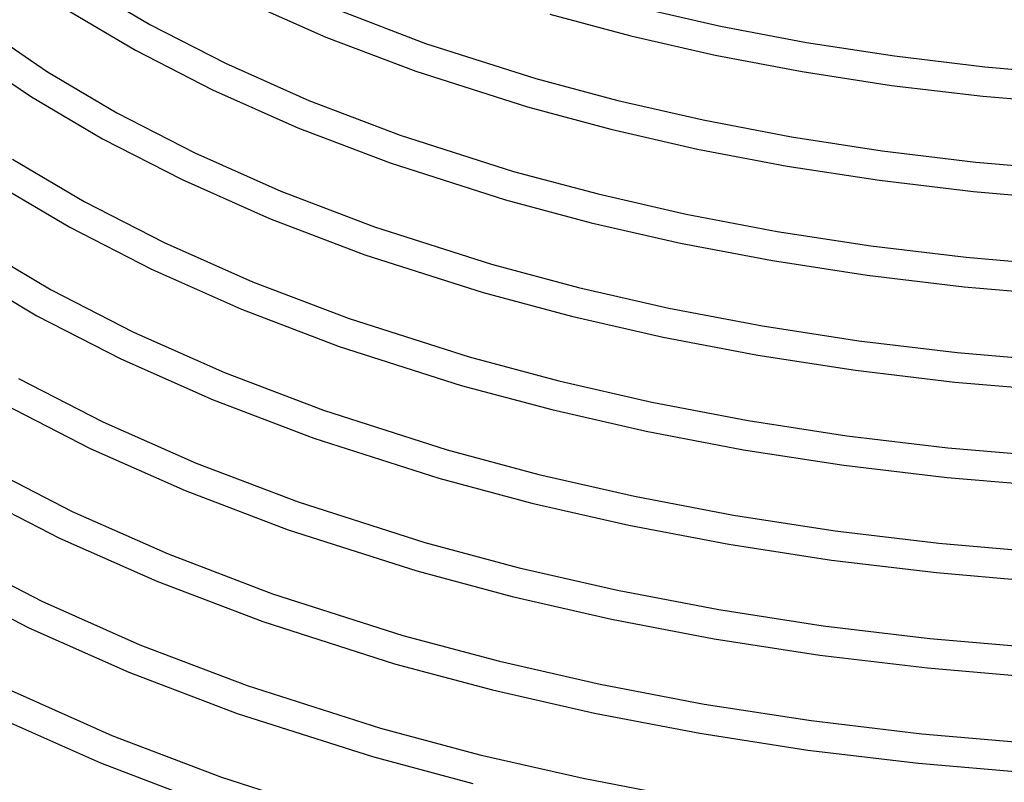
# Model space of a CAD drawing. Header units: millimetres. Extents: x -305 to 305, y -173 to 291.
# Tile 24 of 95: x -169 to -36, y -9 to 94. Entities that reach past the tile are written whole.
import ezdxf

# ---------------------------------------------------------------- set-up
doc = ezdxf.new("R2010")
doc.units = ezdxf.units.MM
doc.layers.add('THICK', color=7, linetype='Continuous')

msp = doc.modelspace()

# ---------------------------------------------------------------- linework, layer by layer
at = {"layer": 'THICK'}
for p, q in [((-160.84, 99.09), (-151.71, 93.68)), ((-139.05, 96.94), (-127.86, 91.98)), ((-85.66, 96.03), (-74.42, 93.46)), ((-162.98, 95.71), (-153.64, 90.18)), ((-126.34, 95.68), (-114.37, 91.12)), ((-97.55, 95.07), (-86.59, 92.14)), ((-151.71, 93.68), (-141.47, 88.43)), ((-74.42, 93.46), (-62.8, 91.25)), ((-174.05, 93.07), (-165.55, 87.27)), ((-127.86, 91.98), (-115.7, 87.35)), ((-86.59, 92.14), (-75.18, 89.54)), ((-114.37, 91.12), (-99.45, 86.36)), ((-62.8, 91.25), (-50.86, 89.41)), ((-153.64, 90.18), (-143.2, 84.82)), ((-75.18, 89.54), (-63.39, 87.29)), ((-50.86, 89.41), (-38.65, 87.95)), ((-141.47, 88.43), (-130.16, 83.41)), ((-173.71, 87.91), (-167.7, 83.9)), ((-165.55, 87.27), (-156.16, 81.71)), ((-115.7, 87.35), (-100.55, 82.52)), ((-63.39, 87.29), (-51.27, 85.43)), ((-38.65, 87.95), (-26.25, 86.9)), ((-99.45, 86.36), (-88.34, 83.38)), ((-51.27, 85.43), (-38.9, 83.96)), ((-143.2, 84.82), (-131.68, 79.71)), ((-167.7, 83.9), (-158.09, 78.21)), ((-130.16, 83.41), (-117.82, 78.71)), ((-88.34, 83.38), (-76.78, 80.75)), ((-38.9, 83.96), (-26.32, 82.89)), ((-156.16, 81.71), (-145.62, 76.3)), ((-100.55, 82.52), (-89.27, 79.49)), ((-76.78, 80.75), (-64.82, 78.47)), ((-131.68, 79.71), (-119.15, 74.94)), ((-117.82, 78.71), (-102.45, 73.8)), ((-89.27, 79.49), (-77.53, 76.82)), ((-158.09, 78.21), (-147.34, 72.69)), ((-64.82, 78.47), (-52.53, 76.57)), ((-145.62, 76.3), (-133.97, 71.13)), ((-77.53, 76.82), (-65.39, 74.51)), ((-52.53, 76.57), (-39.85, 75.06)), ((-170.27, 75.46), (-160.6, 69.74)), ((-119.15, 74.94), (-103.55, 69.96)), ((-39.85, 75.06), (-26.97, 73.96)), ((-102.45, 73.8), (-91, 70.74)), ((-65.39, 74.51), (-52.92, 72.59)), ((-172.41, 72.08), (-162.54, 66.24)), ((-147.34, 72.69), (-135.49, 67.43)), ((-52.92, 72.59), (-40.19, 71.07)), ((-133.97, 71.13), (-121.28, 66.3)), ((-91, 70.74), (-79.09, 68.02)), ((-40.19, 71.07), (-27.25, 69.97)), ((-160.6, 69.74), (-149.76, 64.17)), ((-103.55, 69.96), (-91.94, 66.85)), ((-79.09, 68.02), (-66.77, 65.67)), ((-135.49, 67.43), (-122.6, 62.52)), ((-91.94, 66.85), (-79.87, 64.09)), ((-162.54, 66.24), (-151.49, 60.56)), ((-121.28, 66.3), (-105.45, 61.24)), ((-66.77, 65.67), (-54.1, 63.72)), ((-149.76, 64.17), (-137.78, 58.85)), ((-79.87, 64.09), (-67.38, 61.72)), ((-174.98, 63.64), (-165.05, 57.76)), ((-54.1, 63.72), (-41.16, 62.17)), ((-122.6, 62.52), (-106.55, 57.4)), ((-67.38, 61.72), (-54.56, 59.74)), ((-41.16, 62.17), (-28.01, 61.04)), ((-177.13, 60.27), (-166.98, 54.26)), ((-151.49, 60.56), (-139.3, 55.16)), ((-105.45, 61.24), (-93.67, 58.09)), ((-137.78, 58.85), (-124.73, 53.88)), ((-54.56, 59.74), (-41.46, 58.18)), ((-165.05, 57.76), (-153.91, 52.04)), ((-106.55, 57.4), (-94.62, 54.2)), ((-93.67, 58.09), (-81.42, 55.29)), ((-41.46, 58.18), (-28.15, 57.04)), ((-139.3, 55.16), (-126.05, 50.11)), ((-81.42, 55.29), (-68.74, 52.88)), ((-166.98, 54.26), (-155.63, 48.43)), ((-124.73, 53.88), (-108.45, 48.69)), ((-94.62, 54.2), (-82.2, 51.37)), ((-153.91, 52.04), (-141.59, 46.58)), ((-68.74, 52.88), (-55.72, 50.87)), ((-82.2, 51.37), (-69.37, 48.93)), ((-55.72, 50.87), (-42.4, 49.27)), ((-126.05, 50.11), (-109.55, 44.84)), ((-155.63, 48.43), (-143.12, 42.88)), ((-108.45, 48.69), (-96.34, 45.44)), ((-69.37, 48.93), (-56.18, 46.89)), ((-42.4, 49.27), (-28.87, 48.11)), ((-56.18, 46.89), (-42.71, 45.28)), ((-169.5, 45.79), (-158.05, 39.91)), ((-141.59, 46.58), (-128.18, 41.47)), ((-96.34, 45.44), (-83.74, 42.57)), ((-109.55, 44.84), (-97.28, 41.56)), ((-42.71, 45.28), (-29.03, 44.11)), ((-143.12, 42.88), (-129.5, 37.7)), ((-171.43, 42.29), (-159.78, 36.3)), ((-128.18, 41.47), (-111.45, 36.13)), ((-97.28, 41.56), (-84.51, 38.64)), ((-83.74, 42.57), (-70.71, 40.09)), ((-70.71, 40.09), (-57.32, 38.02)), ((-158.05, 39.91), (-145.41, 34.3)), ((-129.5, 37.7), (-112.55, 32.29)), ((-84.51, 38.64), (-71.31, 36.13)), ((-57.32, 38.02), (-43.64, 36.38)), ((-159.78, 36.3), (-146.93, 30.6)), ((-111.45, 36.13), (-99.01, 32.8)), ((-71.31, 36.13), (-57.75, 34.04)), ((-43.64, 36.38), (-29.73, 35.19)), ((-173.95, 33.82), (-162.2, 27.78)), ((-145.41, 34.3), (-131.63, 29.06)), ((-57.75, 34.04), (-43.73, 32.37)), ((-112.55, 32.29), (-99.96, 28.91)), ((-99.01, 32.8), (-86.07, 29.84)), ((-43.73, 32.37), (-29.49, 31.16)), ((-175.88, 30.32), (-163.92, 24.18)), ((-146.93, 30.6), (-132.96, 25.28)), ((-86.07, 29.84), (-72.68, 27.29)), ((-131.63, 29.06), (-114.45, 23.57)), ((-99.96, 28.91), (-86.86, 25.92)), ((-162.2, 27.78), (-149.22, 22.03)), ((-72.68, 27.29), (-58.92, 25.17)), ((-86.86, 25.92), (-73.32, 23.34)), ((-163.92, 24.18), (-150.74, 18.33)), ((-132.96, 25.28), (-115.55, 19.73)), ((-58.92, 25.17), (-44.86, 23.48)), ((-114.45, 23.57), (-101.68, 20.15)), ((-73.32, 23.34), (-59.4, 21.19)), ((-44.86, 23.48), (-30.57, 22.26)), ((-178.39, 21.84), (-166.34, 15.66)), ((-149.22, 22.03), (-135.08, 16.64)), ((-101.68, 20.15), (-88.39, 17.12)), ((-59.4, 21.19), (-45.19, 19.5)), ((-115.55, 19.73), (-102.63, 16.27)), ((-45.19, 19.5), (-30.75, 18.26)), ((-180.33, 18.34), (-168.07, 12.05)), ((-150.74, 18.33), (-136.41, 12.87)), ((-135.08, 16.64), (-117.45, 11.01)), ((-102.63, 16.27), (-89.18, 13.2)), ((-88.39, 17.12), (-74.65, 14.5)), ((-166.34, 15.66), (-153.03, 9.75)), ((-74.65, 14.5), (-60.52, 12.31)), ((-168.07, 12.05), (-154.56, 6.05)), ((-136.41, 12.87), (-118.55, 7.17)), ((-89.18, 13.2), (-75.28, 10.55)), ((-60.52, 12.31), (-46.08, 10.59)), ((-117.45, 11.01), (-104.35, 7.51)), ((-153.03, 9.75), (-138.53, 4.23)), ((-75.28, 10.55), (-61, 8.34)), ((-46.08, 10.59), (-31.41, 9.33)), ((-61, 8.34), (-46.42, 6.6)), ((-118.55, 7.17), (-105.3, 3.62)), ((-104.35, 7.51), (-90.72, 4.39)), ((-154.56, 6.05), (-139.86, 0.46)), ((-46.42, 6.6), (-31.6, 5.33)), ((-138.53, 4.23), (-120.45, -1.54)), ((-90.72, 4.39), (-76.63, 1.71)), ((-170.49, 3.53), (-156.85, -2.52)), ((-105.3, 3.62), (-91.51, 0.47)), ((-76.63, 1.71), (-62.14, -0.53)), ((-139.86, 0.46), (-121.55, -5.39)), ((-91.51, 0.47), (-77.25, -2.24)), ((-172.21, -0.08), (-158.37, -6.22)), ((-62.14, -0.53), (-47.18, -2.32)), ((-156.85, -2.52), (-141.98, -8.18)), ((-120.45, -1.54), (-107.01, -5.14)), ((-77.25, -2.24), (-62.6, -4.51)), ((-47.18, -2.32), (-31.98, -3.62)), ((-107.01, -5.14), (-93.03, -8.33)), ((-62.6, -4.51), (-47.64, -6.3)), ((-158.37, -6.22), (-143.31, -11.96)), ((-121.55, -5.39), (-107.96, -9.03)), ((-47.64, -6.3), (-32.44, -7.6)), ((-141.98, -8.18), (-123.45, -14.1)), ((-93.03, -8.33), (-78.57, -11.09))]:
    msp.add_line(p, q, dxfattribs=at)

doc.saveas('drawing.dxf')
